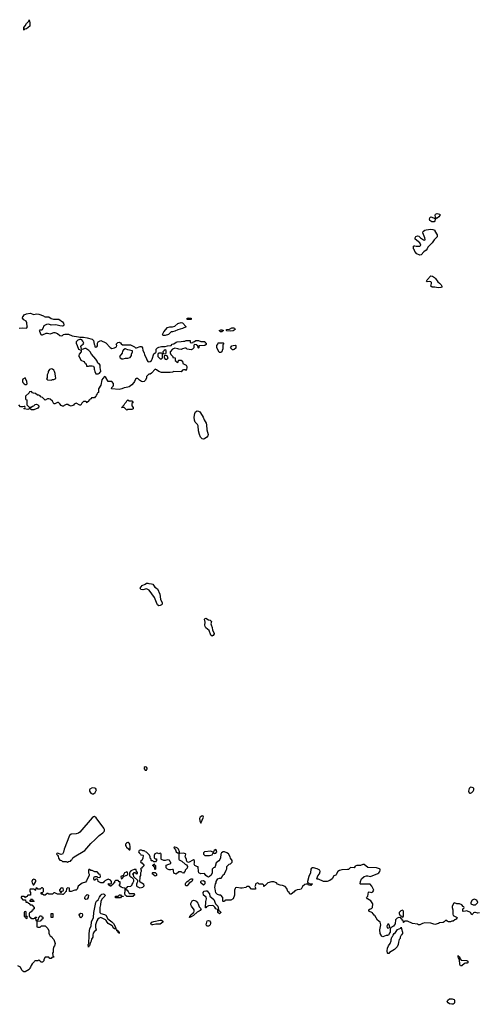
# Model space of a CAD drawing. Header units: inches. Extents: x 2106670 to 2322961, y 36024 to 224899.
# Tile 2 of 256: x 2118279 to 2125696, y 58885 to 74794. Entities that reach past the tile are written whole.
import ezdxf

# ---------------------------------------------------------------- set-up
doc = ezdxf.new("R2010")
doc.units = ezdxf.units.IN
doc.header["$MEASUREMENT"] = 0
for name, color, linetype in [('C1015', 7, 'Continuous'), ('C1016', 7, 'Continuous'), ('C1017', 7, 'Continuous'), ('C1025', 7, 'Continuous'), ('C1026', 7, 'Continuous'), ('C1027', 7, 'Continuous')]:
    doc.layers.add(name, color=color, linetype=linetype)

msp = doc.modelspace()

# ---------------------------------------------------------------- linework, layer by layer
at = {"layer": 'C1015', "color": 5, "elevation": 40}
for points in [[(2118768, 60000), (2118774, 59990), (2118798, 59978), (2118810, 59954), (2118830, 59934), (2118851, 59870), (2118842, 59830), (2118825, 59810), (2118818, 59770), (2118818, 59730), (2118812, 59710), (2118813, 59673), (2118818, 59658), (2118830, 59654), (2118833, 59647), (2118798, 59642), (2118790, 59628), (2118768, 59628), (2118750, 59646), (2118690, 59646), (2118672, 59610), (2118672, 59588), (2118650, 59566), (2118627, 59567), (2118606, 59590), (2118590, 59598), (2118570, 59586), (2118530, 59586), (2118518, 59582), (2118514, 59570), (2118482, 59538), (2118465, 59510), (2118456, 59484), (2118442, 59470), (2118431, 59449), (2118370, 59408), (2118348, 59408), (2118330, 59418), (2118315, 59435), (2118290, 59486), (2118247, 59507)], [(2119464, 60000), (2119461, 59970), (2119443, 59937), (2119430, 59888), (2119421, 59879), (2119411, 59849), (2119410, 59828), (2119394, 59826), (2119390, 59806), (2119389, 59849), (2119398, 59862), (2119395, 59910), (2119405, 59955), (2119403, 60000)]]:
    msp.add_lwpolyline(points, dxfattribs=at)
at = {"layer": 'C1016', "color": 5}
for points, elevation in [([(2118270, 69808), (2118330, 69817), (2118388, 69812), (2118406, 69830), (2118398, 69838), (2118394, 69894), (2118384, 69924), (2118345, 69945), (2118327, 69970), (2118330, 69996), (2118333, 70000)], 20), ([(2118677, 70000), (2118690, 69991), (2118750, 69994), (2118787, 69967), (2118827, 69953), (2118910, 69954), (2118970, 69911), (2118986, 69890), (2118994, 69866), (2118985, 69850), (2118970, 69843), (2118930, 69845), (2118863, 69863), (2118790, 69861), (2118750, 69872), (2118710, 69869), (2118690, 69861), (2118671, 69849), (2118655, 69805), (2118637, 69783), (2118630, 69778), (2118604, 69776), (2118594, 69770), (2118602, 69762), (2118622, 69710), (2118630, 69702), (2118650, 69702), (2118709, 69731), (2118731, 69731), (2118770, 69718), (2118790, 69722), (2118830, 69742), (2118850, 69742), (2118890, 69725), (2118930, 69691), (2118950, 69685), (2118970, 69691), (2118990, 69706), (2119009, 69711), (2119070, 69711), (2119130, 69686), (2119231, 69671), (2119250, 69662), (2119310, 69665), (2119370, 69656), (2119450, 69631), (2119471, 69611), (2119482, 69550), (2119494, 69530), (2119494, 69510), (2119510, 69502), (2119526, 69510), (2119536, 69524), (2119538, 69570), (2119546, 69590), (2119590, 69611), (2119670, 69572), (2119740, 69500), (2119770, 69481), (2119810, 69491), (2119846, 69510), (2119848, 69530), (2119838, 69550), (2119864, 69576), (2119890, 69581), (2119911, 69571), (2119918, 69558), (2119942, 69542), (2120000, 69542)], 20), ([(2120000, 69473), (2119990, 69478), (2119984, 69476), (2119958, 69462), (2119944, 69436), (2119936, 69404), (2119894, 69350), (2119902, 69330), (2119930, 69312), (2119950, 69312), (2119990, 69325), (2120000, 69325)], 20), ([(2120000, 68850), (2119970, 68846), (2119930, 68827), (2119890, 68820), (2119766, 68830), (2119767, 68853), (2119790, 68874), (2119798, 68890), (2119796, 68916), (2119770, 68946), (2119710, 68948), (2119674, 69014), (2119650, 69028), (2119621, 68999), (2119607, 68973), (2119592, 68890), (2119552, 68830), (2119552, 68768), (2119538, 68762), (2119533, 68747), (2119514, 68730), (2119513, 68707), (2119498, 68702), (2119490, 68686), (2119450, 68686), (2119438, 68682), (2119433, 68667), (2119418, 68662), (2119414, 68650), (2119398, 68642), (2119390, 68626), (2119378, 68622), (2119370, 68606), (2119362, 68622), (2119350, 68626), (2119310, 68626), (2119284, 68596), (2119270, 68566), (2119250, 68568), (2119190, 68598), (2119160, 68580), (2119150, 68568), (2119111, 68549), (2119080, 68560), (2119056, 68576), (2119030, 68578), (2119000, 68560), (2118990, 68548), (2118970, 68548), (2118950, 68558), (2118928, 68588), (2118907, 68607), (2118890, 68608), (2118850, 68586), (2118830, 68586), (2118808, 68630), (2118770, 68662), (2118750, 68669), (2118730, 68669), (2118690, 68646), (2118646, 68690), (2118623, 68703), (2118610, 68718), (2118587, 68727), (2118566, 68730), (2118536, 68756), (2118500, 68760), (2118487, 68767), (2118470, 68786), (2118438, 68782), (2118433, 68767), (2118374, 68710), (2118374, 68670), (2118378, 68658), (2118394, 68650), (2118394, 68570), (2118430, 68532), (2118467, 68533), (2118486, 68550), (2118507, 68553), (2118530, 68574), (2118550, 68582), (2118573, 68573), (2118594, 68550), (2118570, 68518), (2118510, 68488), (2118470, 68488), (2118450, 68506), (2118430, 68506), (2118410, 68498), (2118350, 68506), (2118347, 68513), (2118362, 68518), (2118366, 68530), (2118362, 68542), (2118350, 68546), (2118330, 68538), (2118290, 68538), (2118266, 68570)], 20), ([(2120000, 68496), (2119970, 68526), (2119930, 68526), (2119926, 68530), (2119942, 68538), (2119946, 68550), (2119968, 68572), (2119978, 68590), (2119998, 68610), (2120000, 68614)], 20), ([(2120000, 61486), (2119992, 61470), (2119992, 61450), (2120000, 61435)], 40), ([(2120000, 60637), (2119987, 60647), (2119978, 60670), (2119978, 60690), (2119986, 60710), (2119986, 60750), (2119982, 60762), (2119948, 60768), (2119920, 60780), (2119887, 60807), (2119906, 60830), (2119906, 60850), (2119902, 60862), (2119890, 60866), (2119870, 60886), (2119830, 60886), (2119814, 60870), (2119813, 60847), (2119798, 60842), (2119793, 60827), (2119778, 60822), (2119774, 60810), (2119758, 60802), (2119750, 60789), (2119742, 60802), (2119727, 60807), (2119722, 60822), (2119706, 60830), (2119710, 60834), (2119750, 60834), (2119762, 60838), (2119766, 60870), (2119746, 60890), (2119710, 60906), (2119658, 60882), (2119653, 60867), (2119638, 60862), (2119630, 60846), (2119592, 60848), (2119549, 60869), (2119542, 60902), (2119530, 60906), (2119510, 60906), (2119488, 60888), (2119478, 60910), (2119478, 60930), (2119489, 60951), (2119532, 60952), (2119538, 60938), (2119570, 60934), (2119582, 60938), (2119586, 60950), (2119582, 60982), (2119567, 60987), (2119530, 61026), (2119493, 61027), (2119450, 61046), (2119430, 61046), (2119410, 61066), (2119398, 61062), (2119394, 61050), (2119394, 61010), (2119402, 60990), (2119402, 60970), (2119360, 60880), (2119341, 60859), (2119290, 60841), (2119227, 60793), (2119210, 60746), (2119194, 60730), (2119170, 60729), (2119110, 60708), (2119090, 60706), (2119086, 60710), (2119086, 60750), (2119082, 60762), (2119050, 60766), (2119034, 60750), (2119033, 60707), (2119018, 60702), (2119014, 60690), (2118980, 60660), (2118970, 60658), (2118950, 60666), (2118890, 60666), (2118850, 60688), (2118833, 60687), (2118810, 60666), (2118750, 60666), (2118736, 60676), (2118724, 60676), (2118690, 60646), (2118668, 60648), (2118650, 60666), (2118630, 60666), (2118626, 60670), (2118627, 60693), (2118650, 60694), (2118666, 60710), (2118666, 60750), (2118650, 60766), (2118630, 60766), (2118610, 60746), (2118570, 60746), (2118562, 60762), (2118550, 60766), (2118538, 60762), (2118534, 60730), (2118530, 60726), (2118522, 60742), (2118510, 60746), (2118450, 60746), (2118442, 60730), (2118442, 60710), (2118454, 60690), (2118453, 60647), (2118410, 60646), (2118393, 60627), (2118378, 60622), (2118370, 60606), (2118362, 60622), (2118350, 60626), (2118310, 60626), (2118304, 60616), (2118304, 60604), (2118330, 60574), (2118373, 60573), (2118378, 60538), (2118413, 60533), (2118418, 60518), (2118433, 60513), (2118450, 60494), (2118473, 60493), (2118512, 60452), (2118513, 60427), (2118498, 60422), (2118493, 60407), (2118478, 60402), (2118473, 60387), (2118450, 60366), (2118438, 60362), (2118434, 60350), (2118434, 60310), (2118438, 60298), (2118450, 60294), (2118458, 60278), (2118470, 60274), (2118510, 60274), (2118522, 60278), (2118530, 60294), (2118553, 60293), (2118553, 60287), (2118538, 60282), (2118534, 60270), (2118538, 60238), (2118550, 60234), (2118562, 60238), (2118567, 60253), (2118582, 60258), (2118586, 60290), (2118602, 60298), (2118607, 60313), (2118630, 60314), (2118638, 60298), (2118653, 60293), (2118653, 60267), (2118638, 60262), (2118633, 60247), (2118618, 60242), (2118613, 60227), (2118558, 60222), (2118554, 60210), (2118554, 60150), (2118558, 60138), (2118570, 60134), (2118610, 60134), (2118630, 60154), (2118690, 60154), (2118734, 60110), (2118752, 60072), (2118753, 60033), (2118762, 60010), (2118768, 60000)], 40), ([(2120000, 61022), (2119974, 61010), (2119954, 60966), (2119914, 60950), (2119918, 60918), (2119930, 60914), (2119966, 60954), (2119996, 60964), (2120000, 60966)], 40), ([(2119403, 60000), (2119403, 60030), (2119416, 60110), (2119434, 60150), (2119441, 60219), (2119473, 60290), (2119479, 60370), (2119509, 60530), (2119521, 60550), (2119547, 60573), (2119570, 60618), (2119590, 60646), (2119610, 60665), (2119630, 60672), (2119645, 60665), (2119662, 60650), (2119658, 60630), (2119613, 60587), (2119591, 60550), (2119588, 60490), (2119576, 60450), (2119575, 60370), (2119591, 60351), (2119650, 60336), (2119670, 60325), (2119705, 60265), (2119770, 60218), (2119798, 60190), (2119830, 60134), (2119834, 60106), (2119810, 60102), (2119790, 60122), (2119783, 60143), (2119773, 60153), (2119709, 60190), (2119694, 60210), (2119680, 60240), (2119669, 60249), (2119603, 60283), (2119590, 60286), (2119562, 60278), (2119541, 60259), (2119526, 60234), (2119507, 60170), (2119507, 60127), (2119518, 60090), (2119516, 60084), (2119483, 60057), (2119467, 60033), (2119464, 60000)], 40), ([(2120000, 60763), (2119998, 60762), (2119994, 60750), (2119998, 60738), (2120000, 60737)], 40)]:
    msp.add_lwpolyline(points, dxfattribs=dict(at, elevation=elevation))
for points, elevation in [([(2119270, 69629), (2119250, 69629), (2119222, 69618), (2119192, 69590), (2119191, 69570), (2119211, 69530), (2119230, 69472), (2119273, 69453), (2119271, 69430), (2119242, 69390), (2119234, 69370), (2119234, 69350), (2119254, 69330), (2119270, 69294), (2119314, 69270), (2119334, 69250), (2119338, 69238), (2119353, 69233), (2119358, 69198), (2119390, 69194), (2119410, 69202), (2119450, 69202), (2119470, 69194), (2119482, 69170), (2119482, 69150), (2119491, 69131), (2119492, 69110), (2119510, 69074), (2119550, 69072), (2119570, 69085), (2119583, 69097), (2119589, 69110), (2119588, 69148), (2119578, 69170), (2119578, 69210), (2119570, 69226), (2119543, 69243), (2119534, 69274), (2119509, 69310), (2119438, 69390), (2119418, 69430), (2119398, 69450), (2119350, 69479), (2119330, 69479), (2119287, 69467), (2119278, 69478), (2119269, 69511), (2119275, 69530), (2119308, 69550), (2119318, 69570), (2119302, 69602), (2119283, 69623)], 20), ([(2118790, 69155), (2118760, 69140), (2118742, 69110), (2118742, 69090), (2118725, 69055), (2118722, 69010), (2118714, 68990), (2118730, 68974), (2118790, 68972), (2118810, 68982), (2118830, 68982), (2118862, 68998), (2118866, 69010), (2118858, 69030), (2118855, 69075), (2118842, 69110), (2118829, 69130), (2118810, 69149)], 20), ([(2118370, 69006), (2118330, 68986), (2118322, 68970), (2118322, 68950), (2118332, 68930), (2118350, 68912), (2118370, 68902), (2118390, 68902), (2118398, 68910), (2118395, 68950)], 20), ([(2119450, 62382), (2119416, 62364), (2119407, 62350), (2119408, 62330), (2119430, 62297), (2119450, 62284), (2119470, 62284), (2119501, 62310), (2119519, 62350), (2119509, 62369), (2119496, 62376)], 40), ([(2119490, 61919), (2119470, 61914), (2119450, 61897), (2119252, 61668), (2119230, 61649), (2119190, 61639), (2119110, 61633), (2119087, 61613), (2119001, 61390), (2118990, 61346), (2118971, 61309), (2118950, 61308), (2118890, 61326), (2118878, 61322), (2118874, 61310), (2118893, 61293), (2118900, 61280), (2118904, 61244), (2118930, 61214), (2118954, 61210), (2118973, 61193), (2119030, 61192), (2119050, 61182), (2119068, 61192), (2119102, 61198), (2119110, 61214), (2119122, 61218), (2119138, 61250), (2119162, 61270), (2119334, 61370), (2119430, 61482), (2119498, 61550), (2119564, 61610), (2119624, 61656), (2119643, 61677), (2119649, 61690), (2119649, 61710), (2119639, 61730), (2119517, 61897)], 40), ([(2118510, 60908), (2118485, 60895), (2118478, 60870), (2118482, 60850), (2118498, 60818), (2118510, 60814), (2118538, 60870), (2118538, 60890)], 40), ([(2118950, 60766), (2118924, 60736), (2118924, 60724), (2118938, 60698), (2118950, 60694), (2118967, 60713), (2118982, 60718), (2118986, 60730), (2118982, 60762)], 40), ([(2119350, 60579), (2119335, 60590), (2119335, 60610), (2119342, 60630), (2119370, 60662), (2119391, 60650), (2119386, 60610), (2119370, 60584)], 40), ([(2119830, 60606), (2119826, 60610), (2119826, 60630), (2119830, 60634), (2119870, 60634), (2119882, 60638), (2119890, 60652), (2119912, 60652), (2119918, 60638), (2119953, 60633), (2119950, 60626), (2119918, 60622), (2119910, 60608)], 40), ([(2118450, 60546), (2118446, 60550), (2118446, 60570), (2118462, 60578), (2118470, 60594), (2118478, 60578), (2118493, 60573), (2118498, 60558), (2118513, 60553), (2118510, 60546)], 40), ([(2118370, 60386), (2118358, 60382), (2118354, 60370), (2118354, 60310), (2118374, 60294), (2118378, 60278), (2118390, 60274), (2118402, 60278), (2118406, 60290), (2118402, 60302), (2118386, 60306), (2118386, 60370), (2118382, 60382)], 40), ([(2118790, 60286), (2118786, 60290), (2118786, 60350), (2118790, 60354), (2118810, 60354), (2118814, 60350), (2118814, 60290), (2118810, 60286)], 40), ([(2119270, 60285), (2119250, 60302), (2119241, 60330), (2119250, 60345), (2119270, 60359), (2119290, 60351), (2119296, 60330), (2119290, 60304)], 40), ([(2119890, 60028), (2119882, 60042), (2119870, 60046), (2119866, 60066), (2119848, 60070), (2119846, 60094), (2119850, 60094), (2119858, 60078), (2119874, 60070), (2119878, 60058), (2119890, 60054)], 40)]:
    msp.add_lwpolyline(points, close=True, dxfattribs=dict(at, elevation=elevation))
at = {"layer": 'C1017', "color": 5, "elevation": 20}
msp.add_lwpolyline([(2118350, 74626), (2118346, 74630), (2118348, 74670), (2118370, 74694), (2118389, 74731), (2118428, 74770), (2118430, 74794), (2118444, 74744), (2118445, 74690), (2118390, 74648), (2118358, 74642)], close=True, dxfattribs=at)
msp.add_lwpolyline([(2118333, 70000), (2118350, 70023), (2118390, 70043), (2118450, 70051), (2118510, 70031), (2118550, 70039), (2118590, 70036), (2118662, 70010), (2118677, 70000)], dxfattribs=at)
at = {"layer": 'C1025', "color": 5, "elevation": 40}
for points in [[(2124235, 60000), (2124230, 59998), (2124204, 59996), (2124150, 59978), (2124130, 59986), (2124123, 60000)], [(2124447, 60000), (2124432, 59970), (2124431, 59950), (2124418, 59930), (2124405, 59890), (2124402, 59850), (2124385, 59815), (2124342, 59770), (2124260, 59720), (2124250, 59708), (2124230, 59706), (2124229, 59709), (2124224, 59750), (2124229, 59791), (2124242, 59830), (2124269, 59870), (2124288, 59910), (2124288, 59930), (2124298, 59970), (2124310, 59982), (2124320, 60000)]]:
    msp.add_lwpolyline(points, dxfattribs=at)
for points in [[(2125410, 59508), (2125399, 59530), (2125389, 59609), (2125378, 59638), (2125369, 59650), (2125370, 59672), (2125378, 59658), (2125390, 59654), (2125402, 59622), (2125421, 59601), (2125511, 59591), (2125524, 59584), (2125534, 59570), (2125514, 59550), (2125490, 59549), (2125470, 59542), (2125430, 59509)], [(2125270, 58885), (2125230, 58894), (2125209, 58910), (2125194, 58930), (2125204, 58950), (2125229, 58971), (2125250, 58974), (2125275, 58975), (2125304, 58964), (2125312, 58950), (2125312, 58910), (2125304, 58896), (2125290, 58889)]]:
    msp.add_lwpolyline(points, close=True, dxfattribs=at)
at = {"layer": 'C1026', "color": 5}
for points, elevation in [([(2120630, 69689), (2120606, 69690), (2120596, 69696), (2120589, 69710), (2120609, 69751), (2120670, 69818), (2120709, 69831), (2120749, 69831), (2120790, 69842), (2120835, 69885), (2120890, 69902), (2120910, 69894), (2120972, 69830), (2120910, 69805), (2120835, 69785), (2120790, 69762), (2120750, 69749), (2120730, 69749), (2120685, 69710)], 20), ([(2121050, 69948), (2120989, 69949), (2120986, 69950), (2120988, 69970), (2121010, 69976), (2121051, 69971), (2121054, 69950)], 20), ([(2121550, 69748), (2121529, 69749), (2121506, 69770), (2121530, 69782), (2121550, 69782), (2121574, 69770)], 20), ([(2121690, 69762), (2121630, 69768), (2121626, 69770), (2121626, 69790), (2121670, 69792), (2121710, 69815), (2121736, 69816), (2121752, 69812), (2121762, 69790), (2121750, 69778), (2121730, 69769)], 20), ([(2121510, 69418), (2121503, 69423), (2121466, 69490), (2121468, 69532), (2121486, 69550), (2121490, 69572), (2121570, 69574), (2121574, 69570), (2121574, 69550), (2121562, 69538), (2121564, 69476), (2121552, 69450), (2121550, 69426), (2121530, 69418)], 20), ([(2121730, 69458), (2121720, 69460), (2121686, 69490), (2121710, 69522), (2121730, 69532), (2121770, 69534), (2121774, 69530), (2121772, 69488), (2121750, 69466)], 20), ([(2120570, 69406), (2120530, 69406), (2120518, 69402), (2120513, 69387), (2120512, 69350), (2120550, 69314), (2120570, 69314), (2120586, 69330), (2120586, 69390), (2120582, 69402)], 20), ([(2120630, 69458), (2120614, 69450), (2120594, 69430), (2120598, 69398), (2120630, 69394), (2120642, 69398), (2120646, 69410), (2120646, 69450)], 20), ([(2120650, 69366), (2120618, 69362), (2120614, 69330), (2120634, 69310), (2120650, 69305), (2120670, 69314), (2120678, 69330), (2120676, 69336), (2120662, 69362)], 20), ([(2121250, 68014), (2121230, 68021), (2121205, 68050), (2121186, 68090), (2121173, 68150), (2121166, 68230), (2121153, 68253), (2121118, 68290), (2121104, 68324), (2121101, 68370), (2121112, 68430), (2121124, 68456), (2121150, 68473), (2121171, 68471), (2121190, 68460), (2121203, 68443), (2121246, 68370), (2121262, 68330), (2121294, 68274), (2121302, 68250), (2121308, 68168), (2121325, 68090), (2121321, 68070), (2121308, 68050), (2121270, 68020)], 20), ([(2120530, 65326), (2120510, 65339), (2120490, 65375), (2120460, 65460), (2120374, 65575), (2120363, 65583), (2120330, 65596), (2120270, 65584), (2120238, 65590), (2120228, 65610), (2120262, 65650), (2120309, 65671), (2120330, 65692), (2120350, 65692), (2120370, 65682), (2120410, 65678), (2120430, 65671), (2120466, 65626), (2120510, 65599), (2120548, 65510), (2120557, 65430), (2120581, 65370), (2120581, 65350), (2120570, 65339), (2120550, 65329)], 20), ([(2121390, 64836), (2121370, 64849), (2121343, 64923), (2121289, 64970), (2121278, 64990), (2121274, 65010), (2121277, 65057), (2121270, 65110), (2121280, 65120), (2121290, 65124), (2121330, 65098), (2121358, 65090), (2121379, 65070), (2121371, 65030), (2121374, 65014), (2121390, 64974), (2121398, 64930), (2121423, 64883), (2121424, 64870), (2121410, 64845)], 20), ([(2120310, 62722), (2120292, 62710), (2120291, 62690), (2120306, 62670), (2120330, 62668), (2120341, 62690), (2120339, 62699), (2120330, 62715)], 40), ([(2125570, 62393), (2125547, 62370), (2125539, 62330), (2125550, 62302), (2125558, 62298), (2125570, 62296), (2125590, 62307), (2125613, 62330), (2125625, 62350), (2125621, 62370), (2125610, 62384), (2125598, 62390)], 40), ([(2121231, 61931), (2121196, 61910), (2121186, 61890), (2121191, 61850), (2121210, 61812), (2121252, 61910), (2121245, 61925)], 40), ([(2120790, 61426), (2120778, 61422), (2120774, 61410), (2120784, 61404), (2120800, 61380), (2120812, 61350), (2120830, 61332), (2120850, 61334), (2120862, 61338), (2120866, 61350), (2120848, 61390), (2120830, 61408), (2120810, 61418)], 40), ([(2121370, 61362), (2121270, 61348), (2121252, 61330), (2121254, 61310), (2121272, 61292), (2121348, 61292), (2121390, 61302), (2121406, 61330), (2121402, 61342)], 40), ([(2121450, 61384), (2121422, 61370), (2121411, 61350), (2121412, 61332), (2121424, 61324), (2121450, 61325), (2121469, 61350), (2121464, 61370)], 40), ([(2120470, 61066), (2120466, 61070), (2120462, 61102), (2120450, 61106), (2120442, 61122), (2120428, 61130), (2120442, 61138), (2120450, 61154), (2120458, 61138), (2120474, 61130), (2120474, 61070)], 40), ([(2120470, 60958), (2120446, 60970), (2120442, 60982), (2120426, 60990), (2120426, 61010), (2120430, 61014), (2120470, 61014), (2120490, 60994), (2120490, 60966)], 40), ([(2120970, 60798), (2120958, 60810), (2120958, 60830), (2120966, 60850), (2120990, 60872), (2121015, 60885), (2121030, 60902), (2121050, 60914), (2121070, 60914), (2121074, 60910), (2121074, 60890), (2121062, 60870), (2121020, 60840), (2120990, 60802)], 40), ([(2121250, 60808), (2121208, 60850), (2121206, 60870), (2121220, 60880), (2121250, 60885), (2121274, 60870), (2121272, 60830)], 40), ([(2121510, 60346), (2121486, 60370), (2121486, 60410), (2121478, 60418), (2121449, 60429), (2121435, 60455), (2121414, 60474), (2121390, 60482), (2121330, 60478), (2121298, 60462), (2121290, 60446), (2121286, 60446), (2121288, 60548), (2121302, 60590), (2121295, 60615), (2121249, 60649), (2121244, 60690), (2121265, 60715), (2121290, 60721), (2121310, 60716), (2121324, 60704), (2121346, 60670), (2121352, 60630), (2121416, 60576), (2121446, 60506), (2121482, 60470), (2121490, 60454), (2121493, 60413), (2121498, 60398), (2121510, 60394), (2121530, 60374), (2121530, 60366)], 40), ([(2121030, 60288), (2121026, 60290), (2121028, 60310), (2121042, 60318), (2121049, 60330), (2121063, 60337), (2121069, 60350), (2121094, 60366), (2121103, 60390), (2121101, 60410), (2121056, 60470), (2121047, 60490), (2121047, 60513), (2121070, 60556), (2121090, 60567), (2121110, 60563), (2121131, 60551), (2121159, 60519), (2121167, 60507), (2121182, 60462), (2121214, 60430), (2121197, 60403), (2121182, 60390), (2121147, 60373), (2121090, 60318), (2121050, 60298), (2121042, 60298)], 40), ([(2125630, 60582), (2125594, 60570), (2125574, 60530), (2125574, 60510), (2125610, 60494), (2125650, 60494), (2125686, 60530), (2125670, 60566)], 40), ([(2124470, 60406), (2124444, 60396), (2124414, 60370), (2124414, 60350), (2124430, 60314), (2124453, 60313), (2124458, 60298), (2124470, 60294), (2124482, 60298), (2124486, 60310), (2124486, 60390)], 40), ([(2120408, 60168), (2120398, 60190), (2120418, 60210), (2120450, 60225), (2120550, 60245), (2120570, 60245), (2120594, 60230), (2120592, 60210), (2120550, 60182), (2120480, 60180), (2120430, 60169)], 40), ([(2121330, 60149), (2121308, 60150), (2121295, 60170), (2121310, 60234), (2121330, 60242), (2121350, 60232), (2121365, 60210), (2121365, 60190), (2121358, 60170), (2121345, 60155)], 40), ([(2124250, 60178), (2124230, 60178), (2124218, 60150), (2124224, 60124), (2124230, 60114), (2124250, 60122), (2124266, 60130), (2124255, 60170)], 40)]:
    msp.add_lwpolyline(points, close=True, dxfattribs=dict(at, elevation=elevation))
for points, elevation in [([(2120000, 69542), (2120070, 69542), (2120134, 69510), (2120153, 69493), (2120170, 69492), (2120229, 69511), (2120250, 69511), (2120265, 69490), (2120271, 69450), (2120291, 69411), (2120298, 69378), (2120325, 69330), (2120337, 69297), (2120352, 69272), (2120370, 69265), (2120390, 69271), (2120413, 69287), (2120424, 69310), (2120450, 69394), (2120470, 69414), (2120482, 69418), (2120486, 69430), (2120486, 69470), (2120508, 69490), (2120530, 69501), (2120570, 69511), (2120630, 69511), (2120670, 69525), (2120728, 69532), (2120746, 69550), (2120770, 69558), (2120810, 69585), (2120826, 69590), (2120888, 69592), (2120930, 69602), (2120950, 69602), (2120972, 69612), (2121030, 69612), (2121034, 69610), (2121038, 69578), (2121050, 69574), (2121082, 69578), (2121086, 69590), (2121107, 69593), (2121129, 69611), (2121170, 69611), (2121210, 69592), (2121272, 69592), (2121278, 69578), (2121294, 69570), (2121293, 69547), (2121272, 69528), (2121190, 69526), (2121178, 69522), (2121174, 69490), (2121170, 69486), (2121166, 69490), (2121162, 69522), (2121147, 69527), (2121142, 69542), (2121110, 69546), (2121098, 69542), (2121094, 69530), (2121094, 69490), (2121074, 69470), (2121050, 69458), (2120990, 69468), (2120970, 69488), (2120950, 69488), (2120910, 69478), (2120890, 69466), (2120850, 69468), (2120836, 69476), (2120790, 69488), (2120752, 69468), (2120714, 69430), (2120714, 69410), (2120724, 69384), (2120754, 69350), (2120758, 69338), (2120793, 69333), (2120794, 69290), (2120813, 69273), (2120818, 69258), (2120830, 69254), (2120842, 69258), (2120846, 69290), (2120850, 69294), (2120890, 69292), (2120910, 69274), (2120918, 69238), (2120970, 69214), (2120982, 69190), (2120982, 69170), (2120970, 69126), (2120958, 69138), (2120930, 69138), (2120914, 69130), (2120890, 69106), (2120770, 69108), (2120750, 69098), (2120710, 69095), (2120570, 69095), (2120529, 69109), (2120490, 69138), (2120470, 69146), (2120410, 69082), (2120390, 69069), (2120370, 69068), (2120340, 69040), (2120331, 69029), (2120330, 69006), (2120316, 68970), (2120290, 68949), (2120270, 68944), (2120249, 68949), (2120218, 68970), (2120190, 68998), (2120170, 68998), (2120150, 68986), (2120138, 68950), (2120125, 68930), (2120090, 68894), (2120050, 68864), (2120030, 68854), (2120000, 68850)], 20), ([(2120000, 69325), (2120030, 69326), (2120063, 69337), (2120078, 69350), (2120088, 69370), (2120089, 69391), (2120106, 69430), (2120102, 69442), (2120030, 69458), (2120000, 69473)], 20), ([(2120000, 68614), (2120010, 68634), (2120028, 68652), (2120050, 68634), (2120090, 68634), (2120112, 68610), (2120094, 68590), (2120092, 68570), (2120093, 68553), (2120112, 68530), (2120113, 68507), (2120090, 68498), (2120030, 68498), (2120010, 68486), (2120000, 68496)], 20), ([(2120000, 61435), (2120005, 61425), (2120038, 61398), (2120050, 61382), (2120058, 61382), (2120066, 61390), (2120068, 61430), (2120062, 61470), (2120050, 61488), (2120037, 61497), (2120030, 61499), (2120010, 61494), (2120002, 61490), (2120000, 61486)], 40), ([(2124123, 60000), (2124109, 60029), (2124101, 60090), (2124117, 60170), (2124109, 60210), (2124065, 60245), (2124022, 60322), (2124010, 60326), (2124002, 60342), (2123990, 60346), (2123982, 60362), (2123928, 60390), (2123926, 60410), (2123946, 60430), (2123970, 60434), (2123986, 60450), (2123988, 60510), (2123957, 60557), (2123906, 60590), (2123886, 60610), (2123910, 60634), (2123922, 60698), (2123930, 60702), (2123970, 60692), (2123990, 60702), (2124008, 60730), (2123976, 60796), (2123945, 60825), (2123930, 60829), (2123790, 60826), (2123786, 60830), (2123788, 60870), (2123808, 60910), (2123848, 60950), (2123890, 60962), (2123910, 60962), (2123950, 60952), (2124070, 60999), (2124089, 61010), (2124102, 61030), (2124109, 61050), (2124108, 61068), (2124096, 61076), (2124050, 61089), (2123910, 61095), (2123850, 61142), (2123830, 61142), (2123790, 61129), (2123730, 61129), (2123705, 61115), (2123690, 61088), (2123630, 61093), (2123594, 61066), (2123578, 61062), (2123490, 61059), (2123450, 61047), (2123425, 61030), (2123399, 60981), (2123390, 60972), (2123361, 60959), (2123330, 60915), (2123294, 60886), (2123250, 60869), (2123190, 60869), (2123110, 60908), (2123090, 60906), (2123086, 60910), (2123088, 60930), (2123100, 60960), (2123130, 60994), (2123137, 61030), (2123133, 61050), (2123090, 61072), (2123030, 61089), (2123010, 61089), (2122996, 61084), (2122985, 61070), (2122982, 61010), (2122956, 60950), (2122932, 60870), (2122934, 60854), (2122954, 60850), (2122958, 60838), (2122970, 60834), (2123010, 60834), (2123014, 60830), (2122998, 60822), (2122990, 60806), (2122950, 60808), (2122946, 60826), (2122910, 60829), (2122890, 60822), (2122851, 60790), (2122830, 60748), (2122810, 60738), (2122764, 60736), (2122730, 60718), (2122718, 60702), (2122670, 60666), (2122650, 60666), (2122638, 60690), (2122618, 60710), (2122598, 60758), (2122570, 60788), (2122527, 60807), (2122490, 60808), (2122450, 60828), (2122430, 60848), (2122390, 60866), (2122350, 60866), (2122294, 60850), (2122250, 60806), (2122238, 60802), (2122230, 60786), (2122226, 60790), (2122226, 60810), (2122210, 60826), (2122150, 60828), (2122130, 60846), (2122104, 60836), (2122093, 60827), (2122092, 60810), (2122082, 60790), (2122093, 60767), (2122094, 60750), (2122090, 60746), (2122030, 60748), (2121990, 60786), (2121950, 60786), (2121934, 60770), (2121877, 60763), (2121850, 60762), (2121790, 60774), (2121771, 60769), (2121761, 60759), (2121751, 60730), (2121751, 60650), (2121734, 60590), (2121692, 60568), (2121610, 60566), (2121598, 60562), (2121592, 60548), (2121570, 60546), (2121566, 60550), (2121566, 60610), (2121530, 60646), (2121508, 60648), (2121480, 60660), (2121450, 60686), (2121442, 60750), (2121435, 60770), (2121448, 60832), (2121458, 60850), (2121458, 60870), (2121470, 60894), (2121486, 60910), (2121510, 60922), (2121535, 60925), (2121555, 60945), (2121566, 60970), (2121590, 60994), (2121618, 61050), (2121627, 61073), (2121630, 61114), (2121668, 61152), (2121690, 61154), (2121716, 61184), (2121715, 61210), (2121689, 61249), (2121682, 61270), (2121654, 61314), (2121630, 61335), (2121590, 61349), (2121570, 61349), (2121541, 61330), (2121531, 61310), (2121524, 61250), (2121516, 61224), (2121499, 61201), (2121458, 61170), (2121438, 61110), (2121430, 61098), (2121411, 61089), (2121393, 61067), (2121391, 61010), (2121378, 60970), (2121350, 60949), (2121330, 60942), (2121309, 60949), (2121289, 60969), (2121270, 60998), (2121210, 60995), (2121178, 61010), (2121169, 61030), (2121166, 61106), (2121154, 61106), (2121110, 61128), (2121098, 61150), (2121106, 61170), (2121106, 61210), (2121090, 61218), (2121010, 61178), (2120989, 61189), (2120978, 61210), (2120975, 61230), (2120955, 61270), (2120966, 61310), (2120958, 61318), (2120930, 61328), (2120858, 61322), (2120853, 61307), (2120852, 61232), (2120860, 61220), (2120900, 61200), (2120954, 61150), (2120977, 61137), (2120992, 61110), (2120990, 61086), (2120954, 61050), (2120952, 61028), (2120938, 61022), (2120930, 61006), (2120907, 61007), (2120902, 61022), (2120890, 61026), (2120850, 61026), (2120810, 60988), (2120770, 61006), (2120767, 61047), (2120762, 61062), (2120750, 61066), (2120724, 61056), (2120696, 61056), (2120670, 61069), (2120649, 61090), (2120649, 61131), (2120690, 61152), (2120722, 61158), (2120726, 61170), (2120722, 61182), (2120710, 61186), (2120707, 61207), (2120696, 61216), (2120670, 61218), (2120631, 61209), (2120609, 61209), (2120570, 61226), (2120566, 61230), (2120566, 61310), (2120562, 61322), (2120550, 61326), (2120530, 61318), (2120510, 61326), (2120490, 61326), (2120465, 61315), (2120452, 61290), (2120453, 61253), (2120470, 61234), (2120493, 61233), (2120494, 61210), (2120473, 61187), (2120450, 61186), (2120430, 61206), (2120410, 61206), (2120406, 61210), (2120406, 61230), (2120388, 61248), (2120387, 61267), (2120376, 61296), (2120330, 61346), (2120307, 61347), (2120302, 61362), (2120290, 61366), (2120270, 61366), (2120250, 61375), (2120230, 61378), (2120212, 61368), (2120202, 61350), (2120210, 61334), (2120233, 61313), (2120238, 61298), (2120270, 61294), (2120274, 61290), (2120272, 61248), (2120254, 61210), (2120234, 61190), (2120238, 61178), (2120250, 61174), (2120258, 61158), (2120270, 61154), (2120294, 61130), (2120270, 61106), (2120258, 61102), (2120250, 61086), (2120238, 61082), (2120234, 61070), (2120242, 61050), (2120242, 61030), (2120233, 61007), (2120232, 60968), (2120222, 60950), (2120222, 60910), (2120214, 60890), (2120214, 60870), (2120230, 60865), (2120282, 60830), (2120284, 60796), (2120265, 60775), (2120230, 60762), (2120182, 60782), (2120176, 60796), (2120175, 60830), (2120178, 60850), (2120188, 60870), (2120187, 60887), (2120127, 60947), (2120122, 60982), (2120106, 60990), (2120122, 60998), (2120130, 61014), (2120154, 61014), (2120158, 60998), (2120170, 60994), (2120182, 60998), (2120186, 61010), (2120182, 61022), (2120166, 61026), (2120162, 61062), (2120150, 61066), (2120130, 61066), (2120078, 61042), (2120073, 61027), (2120058, 61022), (2120054, 61010), (2120054, 60970), (2120058, 60958), (2120073, 60953), (2120078, 60938), (2120093, 60933), (2120113, 60913), (2120122, 60890), (2120122, 60870), (2120110, 60846), (2120093, 60827), (2120092, 60808), (2120073, 60787), (2120018, 60782), (2120010, 60766), (2120000, 60763)], 40), ([(2120000, 60966), (2120022, 60978), (2120026, 60990), (2120022, 61022), (2120010, 61026), (2120000, 61022)], 40), ([(2120000, 60737), (2120010, 60734), (2120034, 60710), (2120050, 60674), (2120133, 60673), (2120134, 60650), (2120118, 60642), (2120111, 60629), (2120013, 60627), (2120000, 60637)], 40), ([(2125717, 60363), (2125690, 60359), (2125650, 60369), (2125632, 60368), (2125618, 60362), (2125614, 60350), (2125590, 60329), (2125568, 60368), (2125510, 60398), (2125490, 60389), (2125450, 60386), (2125446, 60390), (2125446, 60430), (2125462, 60438), (2125466, 60450), (2125462, 60462), (2125450, 60466), (2125428, 60490), (2125390, 60509), (2125350, 60508), (2125310, 60526), (2125298, 60522), (2125274, 60470), (2125274, 60450), (2125285, 60410), (2125283, 60343), (2125290, 60322), (2125352, 60290), (2125337, 60263), (2125314, 60250), (2125290, 60226), (2125270, 60226), (2125244, 60216), (2125216, 60216), (2125190, 60226), (2125170, 60246), (2125144, 60216), (2125130, 60208), (2125070, 60199), (2125050, 60189), (2124990, 60174), (2124930, 60195), (2124830, 60199), (2124791, 60189), (2124750, 60169), (2124730, 60169), (2124710, 60178), (2124630, 60189), (2124550, 60226), (2124510, 60226), (2124498, 60222), (2124490, 60206), (2124486, 60206), (2124482, 60242), (2124467, 60247), (2124462, 60262), (2124447, 60267), (2124442, 60282), (2124410, 60286), (2124384, 60276), (2124354, 60250), (2124353, 60187), (2124337, 60163), (2124322, 60150), (2124278, 60122), (2124271, 60090), (2124271, 60049), (2124253, 60027), (2124250, 60006), (2124235, 60000)], 40), ([(2124320, 60000), (2124335, 60030), (2124354, 60046), (2124390, 60092), (2124442, 60118), (2124450, 60134), (2124453, 60107), (2124471, 60050), (2124471, 60030), (2124451, 60009), (2124447, 60000)], 40)]:
    msp.add_lwpolyline(points, dxfattribs=dict(at, elevation=elevation))
at = {"layer": 'C1027', "color": 5, "elevation": 20}
for points in [[(2124970, 71526), (2124944, 71530), (2124910, 71550), (2124906, 71570), (2124910, 71590), (2124930, 71610), (2124996, 71584), (2125004, 71610), (2124999, 71630), (2125002, 71650), (2125030, 71660), (2125071, 71650), (2125075, 71630), (2125060, 71610), (2125030, 71588), (2125014, 71586), (2125010, 71578), (2125004, 71576), (2125005, 71570), (2124997, 71563), (2124990, 71542), (2124981, 71530)], [(2124750, 70990), (2124703, 71010), (2124670, 71049), (2124659, 71079), (2124648, 71090), (2124650, 71134), (2124660, 71140), (2124670, 71142), (2124690, 71134), (2124750, 71134), (2124766, 71150), (2124748, 71190), (2124675, 71250), (2124673, 71270), (2124684, 71290), (2124710, 71301), (2124734, 71294), (2124762, 71270), (2124810, 71238), (2124830, 71234), (2124835, 71245), (2124833, 71270), (2124799, 71350), (2124802, 71370), (2124810, 71379), (2124830, 71393), (2124850, 71398), (2124927, 71407), (2124963, 71403), (2124990, 71391), (2124995, 71375), (2125030, 71318), (2125030, 71286), (2124984, 71236), (2124950, 71186), (2124882, 71118), (2124870, 71090), (2124854, 71070), (2124815, 71045), (2124770, 70996)], [(2125044, 70464), (2124990, 70473), (2124950, 70472), (2124930, 70490), (2124939, 70530), (2124939, 70550), (2124930, 70559), (2124910, 70563), (2124870, 70557), (2124857, 70570), (2124866, 70590), (2124930, 70654), (2124955, 70650), (2124985, 70630), (2125005, 70610), (2125041, 70561), (2125070, 70539), (2125095, 70510), (2125106, 70490), (2125107, 70473), (2125090, 70466)]]:
    msp.add_lwpolyline(points, close=True, dxfattribs=at)

doc.saveas('drawing.dxf')
